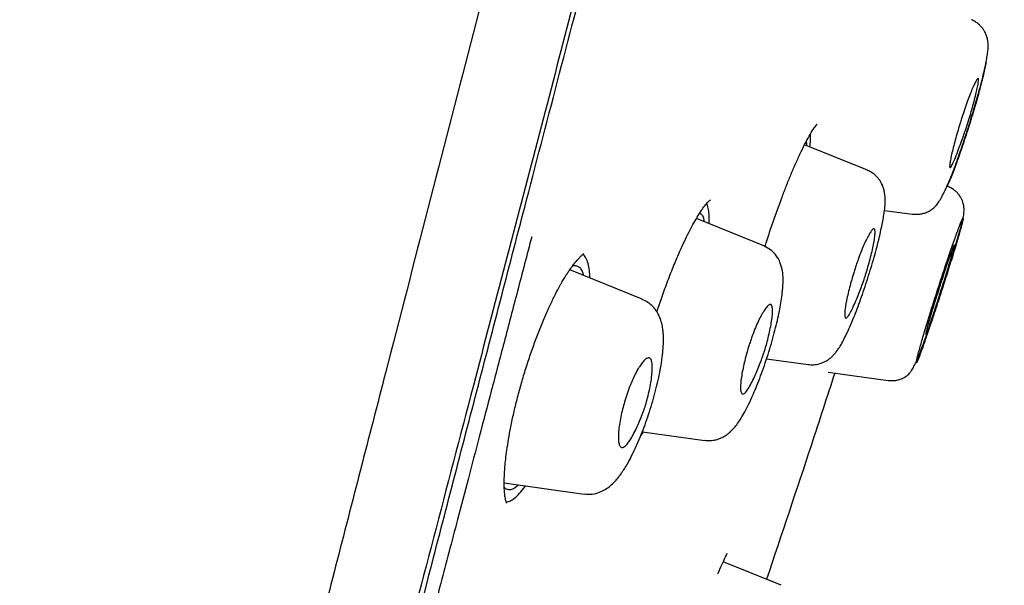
# Model space of a CAD drawing. Header units: millimetres. Extents: x 8 to 1894, y 12 to 2738.
# Tile 117 of 156: x 1458 to 1477, y 1826 to 1837. Entities that reach past the tile are written whole.
import ezdxf

# ---------------------------------------------------------------- set-up
doc = ezdxf.new("R2010")
doc.units = ezdxf.units.MM

msp = doc.modelspace()

# ---------------------------------------------------------------- linework, layer by layer
at = {"color": 7, "linetype": 'Continuous', "lineweight": 30}
for p, q in [((1474.133, 1834.408), (1472.927, 1834.895)), ((1475.683, 1834.096), (1475.666, 1834.103)), ((1474.463, 1833.633), (1475.002, 1833.558)), ((1472.144, 1832.952), (1470.849, 1833.476)), ((1469.808, 1831.926), (1468.414, 1832.489)), ((1472.197, 1830.779), (1472.996, 1830.667)), ((1473.377, 1830.522), (1474.531, 1830.36)), ((1469.81, 1829.378), (1471.013, 1829.209)), ((1467.156, 1828.394), (1468.692, 1828.179)), ((1467.195, 1828.025), (1467.263, 1828.04)), ((1472.479, 1826.427), (1471.363, 1826.877)), ((1472.479, 1826.427), (1472.196, 1826.541))]:
    msp.add_line(p, q, dxfattribs=at)
for points, knots in [([(1487.4, 1918.025), (1487.399, 1918.022), (1487.398, 1918.017), (1487.357, 1917.889), (1487.264, 1917.567), (1487.108, 1917), (1486.882, 1916.172), (1486.585, 1915.09), (1486.211, 1913.72), (1485.797, 1912.199), (1485.363, 1910.597), (1484.933, 1908.999), (1484.437, 1907.144), (1483.871, 1904.999), (1483.247, 1902.583), (1482.54, 1899.82), (1481.758, 1896.743), (1480.913, 1893.398), (1480.06, 1890.015), (1479.204, 1886.617), (1478.067, 1882.094), (1476.639, 1876.438), (1474.924, 1869.66), (1473.207, 1862.911), (1471.492, 1856.181), (1469.8, 1849.6), (1468.137, 1843.147), (1466.504, 1836.823), (1465.095, 1831.363), (1463.913, 1826.779), (1462.956, 1823.066), (1462.004, 1819.364), (1461.389, 1816.964), (1461.08, 1815.757)], [0, 0, 0, 0, 0.030104, 0.061035, 0.09217, 0.123409, 0.154679, 0.185995, 0.217455, 0.249147, 0.270468, 0.291994, 0.313775, 0.335843, 0.357877, 0.379688, 0.405541, 0.431088, 0.456365, 0.481427, 0.506312, 0.555772, 0.604988, 0.653967, 0.702726, 0.751547, 0.797345, 0.843352, 0.889543, 0.91688, 0.944369, 0.972053, 1, 1, 1, 1]), ([(1471.685, 1917.5), (1471.142, 1916.44), (1469.961, 1914.138), (1468.183, 1910.573), (1466.342, 1906.803), (1464.537, 1903.015), (1462.767, 1899.208), (1461.036, 1895.387), (1459.463, 1891.821), (1458.041, 1888.517), (1456.762, 1885.479), (1455.509, 1882.43), (1454.282, 1879.373), (1453.081, 1876.304), (1451.905, 1873.224), (1450.94, 1870.624), (1450.172, 1868.514), (1449.592, 1866.894), (1449.097, 1865.492), (1448.689, 1864.32), (1448.368, 1863.393), (1448.057, 1862.485), (1447.609, 1861.164), (1447.026, 1859.421), (1446.318, 1857.254), (1445.547, 1854.839), (1444.719, 1852.174), (1443.841, 1849.254), (1442.99, 1846.324), (1442.115, 1843.2), (1441.227, 1839.88), (1440.539, 1837.223), (1440.179, 1835.73), (1440.102, 1835.415)], [0, 0, 0, 0, 0.04053, 0.088045, 0.135595, 0.183282, 0.230864, 0.278465, 0.326058, 0.363494, 0.400885, 0.438222, 0.475671, 0.512992, 0.550367, 0.587873, 0.607366, 0.626802, 0.646436, 0.657945, 0.669039, 0.679817, 0.690625, 0.716501, 0.742365, 0.768208, 0.802768, 0.837361, 0.871979, 0.90659, 0.947748, 0.988943, 1, 1, 1, 1]), ([(1488.761, 1916.099), (1488.76, 1916.096), (1488.759, 1916.09), (1488.721, 1915.958), (1488.631, 1915.634), (1488.492, 1915.105), (1488.31, 1914.415), (1488.098, 1913.618), (1487.84, 1912.651), (1487.533, 1911.494), (1487.189, 1910.2), (1486.812, 1908.777), (1486.407, 1907.245), (1485.984, 1905.636), (1485.556, 1903.989), (1485.139, 1902.362), (1484.693, 1900.616), (1484.174, 1898.572), (1483.577, 1896.22), (1482.905, 1893.569), (1482.219, 1890.86), (1481.522, 1888.116), (1480.819, 1885.35), (1479.876, 1881.644), (1478.687, 1876.992), (1477.252, 1871.395), (1475.812, 1865.798), (1474.367, 1860.206), (1472.92, 1854.617), (1471.542, 1849.326), (1470.24, 1844.331), (1469.013, 1839.633), (1467.786, 1834.941), (1466.714, 1830.841), (1465.797, 1827.337), (1465.036, 1824.423), (1464.281, 1821.533), (1463.535, 1818.67), (1463.054, 1816.81), (1462.813, 1815.879)], [0, 0, 0, 0, 0.028657, 0.059931, 0.091243, 0.122575, 0.147653, 0.172734, 0.197819, 0.222923, 0.248054, 0.269019, 0.29001, 0.311027, 0.326807, 0.342593, 0.358374, 0.374143, 0.395141, 0.416114, 0.437061, 0.457985, 0.478885, 0.499763, 0.541481, 0.58316, 0.624802, 0.666395, 0.707959, 0.749543, 0.784513, 0.81951, 0.85453, 0.889572, 0.911613, 0.933673, 0.955754, 0.977859, 1, 1, 1, 1]), ([(1462.978, 1815.955), (1463.261, 1817.075), (1463.835, 1819.346), (1464.746, 1822.889), (1465.679, 1826.503), (1466.629, 1830.157), (1467.687, 1834.223), (1468.856, 1838.708), (1470.134, 1843.607), (1471.57, 1849.124), (1473.161, 1855.246), (1474.892, 1861.969), (1476.616, 1868.69), (1478.335, 1875.408), (1479.759, 1880.999), (1480.893, 1885.455), (1481.741, 1888.781), (1482.578, 1892.06), (1483.396, 1895.262), (1484.143, 1898.172), (1484.808, 1900.753), (1485.388, 1902.99), (1485.915, 1904.998), (1486.382, 1906.755), (1486.792, 1908.29), (1487.209, 1909.847), (1487.609, 1911.341), (1487.97, 1912.684), (1488.256, 1913.747), (1488.495, 1914.642), (1488.664, 1915.276), (1488.744, 1915.547), (1488.748, 1915.561), (1488.75, 1915.567)], [0, 0, 0, 0, 0.027144, 0.055008, 0.082823, 0.110678, 0.138618, 0.175381, 0.21233, 0.249415, 0.300015, 0.350593, 0.40115, 0.451689, 0.502297, 0.527741, 0.553264, 0.578747, 0.604154, 0.629673, 0.650982, 0.672199, 0.693498, 0.714827, 0.736078, 0.757317, 0.789218, 0.820956, 0.852334, 0.883574, 0.925212, 0.967037, 1, 1, 1, 1]), ([(1475.002, 1833.561), (1475.034, 1833.558), (1475.093, 1833.553), (1475.176, 1833.565), (1475.242, 1833.583), (1475.292, 1833.604), (1475.324, 1833.621), (1475.343, 1833.632), (1475.351, 1833.637), (1475.361, 1833.644), (1475.382, 1833.658), (1475.413, 1833.684), (1475.456, 1833.728), (1475.507, 1833.797), (1475.565, 1833.893), (1475.624, 1834.008), (1475.684, 1834.14), (1475.745, 1834.288), (1475.808, 1834.452), (1475.873, 1834.63), (1475.939, 1834.82), (1476.005, 1835.016), (1476.068, 1835.213), (1476.129, 1835.407), (1476.185, 1835.595), (1476.237, 1835.774), (1476.289, 1835.959), (1476.338, 1836.146), (1476.383, 1836.331), (1476.415, 1836.483), (1476.437, 1836.606), (1476.45, 1836.703), (1476.456, 1836.78), (1476.454, 1836.845), (1476.447, 1836.9), (1476.437, 1836.947), (1476.425, 1836.984), (1476.41, 1837.024), (1476.388, 1837.068), (1476.359, 1837.116), (1476.32, 1837.165), (1476.27, 1837.213), (1476.207, 1837.26), (1476.157, 1837.284), (1476.131, 1837.296)], [0, 0, 0, 0, 0.0179726, 0.0335842, 0.0463947, 0.0561517, 0.0633184, 0.0662681, 0.0679005, 0.0699626, 0.0755299, 0.0927661, 0.1181588, 0.1514058, 0.1876677, 0.2241993, 0.2610442, 0.2982717, 0.3359905, 0.3743688, 0.4128407, 0.4504789, 0.4872789, 0.5232432, 0.5584033, 0.5928207, 0.6263276, 0.6696093, 0.712408, 0.7551809, 0.7873686, 0.8197462, 0.8520834, 0.8793308, 0.9001732, 0.9084873, 0.9171282, 0.9248431, 0.9342361, 0.9456931, 0.9565973, 0.9694618, 0.9840503, 1, 1, 1, 1]), ([(1476.413, 1836.475), (1476.413, 1836.474), (1476.408, 1836.445), (1476.393, 1836.369), (1476.365, 1836.246), (1476.33, 1836.103), (1476.289, 1835.946), (1476.242, 1835.778), (1476.192, 1835.602), (1476.155, 1835.482), (1476.137, 1835.421)], [0, 0, 0, 0, 0.002026, 0.143734, 0.286227, 0.427826, 0.571103, 0.71526, 0.857413, 1, 1, 1, 1]), ([(1475.923, 1835.331), (1475.932, 1835.36), (1475.95, 1835.418), (1475.987, 1835.531), (1476.032, 1835.664), (1476.084, 1835.806), (1476.133, 1835.93), (1476.178, 1836.034), (1476.216, 1836.113), (1476.244, 1836.163), (1476.264, 1836.178), (1476.271, 1836.156), (1476.267, 1836.099), (1476.252, 1836.011), (1476.227, 1835.897), (1476.193, 1835.762), (1476.153, 1835.613), (1476.108, 1835.457), (1476.075, 1835.35), (1476.059, 1835.297), (1476.059, 1835.297), (1476.059, 1835.297), (1476.059, 1835.296), (1476.058, 1835.296), (1476.058, 1835.295), (1476.058, 1835.294), (1476.057, 1835.291), (1476.055, 1835.285), (1476.051, 1835.273), (1476.038, 1835.236), (1476.014, 1835.164), (1475.975, 1835.053), (1475.925, 1834.913), (1475.867, 1834.755), (1475.807, 1834.601), (1475.764, 1834.505), (1475.736, 1834.46), (1475.724, 1834.451), (1475.718, 1834.456), (1475.715, 1834.464), (1475.713, 1834.484), (1475.716, 1834.53), (1475.732, 1834.619), (1475.757, 1834.735), (1475.791, 1834.871), (1475.842, 1835.066), (1475.891, 1835.226), (1475.923, 1835.331)], [0, 0, 0, 0, 0.016284, 0.032256, 0.063798, 0.09444, 0.124432, 0.155574, 0.18672, 0.217832, 0.248887, 0.282158, 0.314774, 0.346894, 0.37843, 0.409348, 0.439863, 0.469678, 0.499128, 0.499143, 0.499154, 0.499174, 0.49921, 0.499275, 0.499395, 0.499618, 0.500048, 0.500914, 0.502774, 0.507095, 0.521696, 0.54311, 0.571059, 0.605777, 0.646983, 0.694864, 0.721393, 0.749517, 0.760996, 0.772325, 0.783535, 0.816798, 0.849144, 0.880864, 0.91171, 0.941902, 1, 1, 1, 1]), ([(1476.137, 1835.421), (1476.123, 1835.376), (1476.095, 1835.285), (1476.052, 1835.148), (1476.007, 1835.012), (1475.958, 1834.865), (1475.904, 1834.707), (1475.846, 1834.547), (1475.791, 1834.399), (1475.74, 1834.268), (1475.699, 1834.168), (1475.677, 1834.12), (1475.669, 1834.102)], [0, 0, 0, 0, 0.087172, 0.174089, 0.261666, 0.350793, 0.46705, 0.584158, 0.700317, 0.81615, 0.932922, 1, 1, 1, 1]), ([(1472.166, 1832.935), (1472.176, 1832.967), (1472.216, 1833.097), (1472.292, 1833.324), (1472.392, 1833.611), (1472.487, 1833.87), (1472.577, 1834.105), (1472.663, 1834.317), (1472.751, 1834.524), (1472.841, 1834.721), (1472.93, 1834.903), (1473.016, 1835.063), (1473.098, 1835.199), (1473.144, 1835.257), (1473.168, 1835.287)], [0, 0, 0, 0, 0.0286987, 0.1187334, 0.2076863, 0.298321, 0.3711778, 0.4482692, 0.5296238, 0.6152791, 0.7052123, 0.7993532, 0.8976216, 1, 1, 1, 1]), ([(1473.028, 1834.854), (1473.034, 1834.898), (1473.047, 1835.003), (1473.043, 1835.065), (1473.041, 1835.102)], [0, 0, 0, 0, 0.416787, 1, 1, 1, 1]), ([(1472.957, 1834.951), (1472.957, 1834.95), (1472.962, 1834.935), (1472.962, 1834.907), (1472.962, 1834.881)], [0, 0, 0, 0, 0.069699, 1, 1, 1, 1]), ([(1472.996, 1830.67), (1473.033, 1830.667), (1473.102, 1830.661), (1473.199, 1830.678), (1473.274, 1830.704), (1473.327, 1830.729), (1473.365, 1830.752), (1473.397, 1830.775), (1473.435, 1830.804), (1473.48, 1830.848), (1473.526, 1830.901), (1473.574, 1830.966), (1473.622, 1831.04), (1473.671, 1831.129), (1473.729, 1831.245), (1473.798, 1831.396), (1473.869, 1831.564), (1473.938, 1831.742), (1474.005, 1831.922), (1474.073, 1832.118), (1474.141, 1832.324), (1474.205, 1832.53), (1474.263, 1832.729), (1474.314, 1832.916), (1474.358, 1833.091), (1474.394, 1833.25), (1474.424, 1833.393), (1474.447, 1833.521), (1474.465, 1833.642), (1474.476, 1833.754), (1474.477, 1833.863), (1474.469, 1833.956), (1474.452, 1834.036), (1474.433, 1834.092), (1474.415, 1834.134), (1474.396, 1834.171), (1474.368, 1834.217), (1474.327, 1834.268), (1474.276, 1834.318), (1474.21, 1834.367), (1474.158, 1834.391), (1474.131, 1834.404)], [0, 0, 0, 0, 0.022588, 0.041996, 0.057685, 0.069393, 0.077079, 0.084092, 0.098766, 0.11908, 0.140595, 0.16095, 0.191013, 0.219936, 0.257452, 0.298075, 0.341747, 0.376536, 0.413174, 0.451703, 0.491381, 0.530077, 0.567708, 0.604319, 0.639716, 0.673922, 0.706968, 0.738865, 0.769627, 0.808045, 0.842666, 0.874052, 0.895573, 0.913971, 0.919427, 0.927139, 0.93926, 0.951216, 0.965497, 0.981874, 1, 1, 1, 1]), ([(1474.531, 1830.364), (1474.561, 1830.361), (1474.618, 1830.356), (1474.697, 1830.366), (1474.761, 1830.383), (1474.808, 1830.403), (1474.84, 1830.419), (1474.857, 1830.428), (1474.864, 1830.433), (1474.868, 1830.436), (1474.877, 1830.441), (1474.894, 1830.453), (1474.918, 1830.472), (1474.949, 1830.504), (1474.986, 1830.556), (1475.029, 1830.633), (1475.076, 1830.732), (1475.126, 1830.851), (1475.18, 1830.99), (1475.239, 1831.15), (1475.302, 1831.33), (1475.37, 1831.531), (1475.442, 1831.748), (1475.515, 1831.973), (1475.587, 1832.195), (1475.655, 1832.409), (1475.718, 1832.609), (1475.775, 1832.793), (1475.825, 1832.957), (1475.869, 1833.101), (1475.905, 1833.226), (1475.938, 1833.341), (1475.965, 1833.441), (1475.985, 1833.544), (1475.994, 1833.638), (1475.988, 1833.711), (1475.977, 1833.764), (1475.961, 1833.813), (1475.934, 1833.87), (1475.9, 1833.923), (1475.86, 1833.972), (1475.814, 1834.015), (1475.754, 1834.059), (1475.706, 1834.081), (1475.681, 1834.092)], [0, 0, 0, 0, 0.0160485, 0.0301142, 0.0417682, 0.0507564, 0.0569576, 0.0603488, 0.0609354, 0.0615723, 0.0630749, 0.0673015, 0.081434, 0.1033736, 0.1329455, 0.1668916, 0.2018934, 0.2379611, 0.275095, 0.3133108, 0.3526689, 0.3933229, 0.4354563, 0.4774046, 0.5180575, 0.5574505, 0.5956474, 0.6324114, 0.6677336, 0.7016463, 0.7341645, 0.7653084, 0.8046421, 0.8416952, 0.8774459, 0.90399, 0.9167484, 0.9283643, 0.9396341, 0.9523748, 0.9614954, 0.9726521, 0.9856067, 1, 1, 1, 1]), ([(1470.089, 1831.683), (1470.122, 1831.78), (1470.191, 1831.986), (1470.301, 1832.286), (1470.416, 1832.58), (1470.522, 1832.83), (1470.617, 1833.037), (1470.701, 1833.208), (1470.784, 1833.365), (1470.865, 1833.505), (1470.941, 1833.627), (1471.011, 1833.725), (1471.073, 1833.798), (1471.102, 1833.82), (1471.117, 1833.832)], [0, 0, 0, 0, 0.088269, 0.185378, 0.28166, 0.37701, 0.447952, 0.518502, 0.59037, 0.665833, 0.744735, 0.826861, 0.911997, 1, 1, 1, 1]), ([(1471.091, 1833.378), (1471.092, 1833.383), (1471.097, 1833.452), (1471.092, 1833.555), (1471.079, 1833.685), (1471.058, 1833.737), (1471.047, 1833.764)], [0, 0, 0, 0, 0.02682, 0.353359, 0.677433, 1, 1, 1, 1]), ([(1470.916, 1833.578), (1470.927, 1833.572), (1470.955, 1833.558), (1470.982, 1833.503), (1470.991, 1833.442), (1470.996, 1833.416)], [0, 0, 0, 0, 0.302991, 0.706471, 1, 1, 1, 1]), ([(1475.609, 1832.241), (1475.628, 1832.301), (1475.666, 1832.421), (1475.721, 1832.595), (1475.773, 1832.761), (1475.82, 1832.916), (1475.862, 1833.055), (1475.898, 1833.178), (1475.927, 1833.281), (1475.95, 1833.365), (1475.964, 1833.423), (1475.972, 1833.459), (1475.974, 1833.478), (1475.971, 1833.483), (1475.964, 1833.474), (1475.949, 1833.444), (1475.926, 1833.389), (1475.896, 1833.312), (1475.86, 1833.215), (1475.818, 1833.099), (1475.771, 1832.965), (1475.719, 1832.817), (1475.664, 1832.655), (1475.607, 1832.484), (1475.548, 1832.306), (1475.489, 1832.124), (1475.431, 1831.943), (1475.374, 1831.763), (1475.32, 1831.589), (1475.269, 1831.422), (1475.222, 1831.267), (1475.181, 1831.127), (1475.146, 1831.005), (1475.117, 1830.901), (1475.095, 1830.817), (1475.08, 1830.754), (1475.073, 1830.713), (1475.073, 1830.697), (1475.081, 1830.705), (1475.096, 1830.737), (1475.119, 1830.792), (1475.146, 1830.863), (1475.175, 1830.942), (1475.204, 1831.024), (1475.236, 1831.116), (1475.275, 1831.229), (1475.322, 1831.366), (1475.376, 1831.527), (1475.428, 1831.685), (1475.477, 1831.833), (1475.521, 1831.969), (1475.565, 1832.105), (1475.594, 1832.196), (1475.609, 1832.241)], [0, 0, 0, 0, 0.020842, 0.041615, 0.062672, 0.083603, 0.104295, 0.125122, 0.145827, 0.166766, 0.187589, 0.203429, 0.219007, 0.23448, 0.250006, 0.270769, 0.291703, 0.312493, 0.333563, 0.354263, 0.374967, 0.395791, 0.416508, 0.437465, 0.458415, 0.479115, 0.499938, 0.520728, 0.541699, 0.562558, 0.583598, 0.604295, 0.625026, 0.645822, 0.666534, 0.687514, 0.708431, 0.729115, 0.749941, 0.770626, 0.791572, 0.812389, 0.828237, 0.843817, 0.859286, 0.874805, 0.895569, 0.916497, 0.937289, 0.953201, 0.968851, 0.984397, 1, 1, 1, 1]), ([(1467.685, 1833.125), (1467.594, 1832.777), (1467.416, 1832.099), (1467.157, 1831.111), (1466.912, 1830.178), (1466.681, 1829.3), (1466.465, 1828.476), (1466.27, 1827.735), (1466.096, 1827.072), (1465.942, 1826.482), (1465.813, 1825.99), (1465.708, 1825.588), (1465.646, 1825.349), (1465.607, 1825.202), (1465.592, 1825.141), (1465.576, 1825.082), (1465.561, 1825.023), (1465.546, 1824.965), (1465.531, 1824.908), (1465.516, 1824.852), (1465.396, 1824.392), (1465.175, 1823.541), (1464.857, 1822.313), (1464.55, 1821.124), (1464.254, 1819.971), (1463.97, 1818.857), (1463.697, 1817.781), (1463.52, 1817.083), (1463.433, 1816.738)], [0, 0, 0, 0, 0.062296, 0.121394, 0.177285, 0.229965, 0.279431, 0.325682, 0.363726, 0.399286, 0.432365, 0.452839, 0.472233, 0.475916, 0.479557, 0.483157, 0.486714, 0.490231, 0.493705, 0.497138, 0.500529, 0.577418, 0.652428, 0.725605, 0.796956, 0.86647, 0.934149, 1, 1, 1, 1]), ([(1473.877, 1832.451), (1473.887, 1832.481), (1473.905, 1832.539), (1473.943, 1832.652), (1473.99, 1832.785), (1474.046, 1832.926), (1474.101, 1833.047), (1474.154, 1833.148), (1474.199, 1833.225), (1474.235, 1833.273), (1474.258, 1833.284), (1474.271, 1833.274), (1474.28, 1833.25), (1474.283, 1833.197), (1474.273, 1833.103), (1474.253, 1832.984), (1474.224, 1832.846), (1474.176, 1832.653), (1474.126, 1832.476), (1474.079, 1832.333), (1474.056, 1832.266), (1474.023, 1832.175), (1473.98, 1832.059), (1473.925, 1831.922), (1473.866, 1831.785), (1473.808, 1831.664), (1473.755, 1831.579), (1473.723, 1831.556), (1473.707, 1831.569), (1473.698, 1831.594), (1473.695, 1831.647), (1473.704, 1831.743), (1473.725, 1831.863), (1473.754, 1832.001), (1473.8, 1832.194), (1473.847, 1832.35), (1473.877, 1832.451)], [0, 0, 0, 0, 0.016405, 0.032462, 0.064076, 0.094663, 0.124487, 0.155638, 0.186793, 0.217918, 0.248983, 0.266542, 0.283947, 0.317738, 0.350512, 0.382296, 0.41294, 0.442758, 0.499054, 0.50973, 0.522249, 0.536709, 0.561826, 0.591093, 0.624418, 0.662024, 0.703728, 0.749476, 0.767367, 0.78485, 0.81908, 0.852001, 0.883874, 0.914549, 0.944134, 1, 1, 1, 1]), ([(1471.013, 1829.212), (1471.044, 1829.209), (1471.102, 1829.204), (1471.187, 1829.213), (1471.261, 1829.231), (1471.329, 1829.258), (1471.39, 1829.29), (1471.444, 1829.327), (1471.507, 1829.379), (1471.572, 1829.446), (1471.643, 1829.536), (1471.707, 1829.635), (1471.78, 1829.761), (1471.859, 1829.916), (1471.938, 1830.087), (1472.013, 1830.268), (1472.084, 1830.451), (1472.156, 1830.652), (1472.225, 1830.861), (1472.289, 1831.071), (1472.346, 1831.275), (1472.394, 1831.469), (1472.434, 1831.65), (1472.466, 1831.817), (1472.49, 1831.97), (1472.506, 1832.106), (1472.515, 1832.237), (1472.515, 1832.352), (1472.505, 1832.453), (1472.491, 1832.526), (1472.474, 1832.581), (1472.46, 1832.62), (1472.442, 1832.662), (1472.411, 1832.722), (1472.357, 1832.798), (1472.267, 1832.886), (1472.187, 1832.926), (1472.142, 1832.948)], [0, 0, 0, 0, 0.01922, 0.037038, 0.053181, 0.067484, 0.083743, 0.099139, 0.114682, 0.146651, 0.180064, 0.215649, 0.25425, 0.295921, 0.340614, 0.376173, 0.413614, 0.452986, 0.49343, 0.532931, 0.57147, 0.609096, 0.645634, 0.681136, 0.715642, 0.74917, 0.781734, 0.821119, 0.853298, 0.878455, 0.889022, 0.899433, 0.909863, 0.922244, 0.941691, 0.967921, 1, 1, 1, 1]), ([(1475.507, 1832.118), (1475.518, 1832.154), (1475.541, 1832.224), (1475.574, 1832.325), (1475.622, 1832.472), (1475.679, 1832.644), (1475.733, 1832.801), (1475.769, 1832.897), (1475.79, 1832.946), (1475.801, 1832.965), (1475.806, 1832.969), (1475.808, 1832.969), (1475.808, 1832.969), (1475.809, 1832.969), (1475.809, 1832.967), (1475.809, 1832.963), (1475.807, 1832.949), (1475.798, 1832.913), (1475.78, 1832.844), (1475.751, 1832.744), (1475.712, 1832.615), (1475.666, 1832.462), (1475.612, 1832.29), (1475.564, 1832.14), (1475.526, 1832.021), (1475.499, 1831.936), (1475.456, 1831.804), (1475.402, 1831.638), (1475.345, 1831.469), (1475.305, 1831.352), (1475.277, 1831.282), (1475.262, 1831.252), (1475.257, 1831.252), (1475.258, 1831.278), (1475.267, 1831.323), (1475.281, 1831.379), (1475.295, 1831.427), (1475.318, 1831.509), (1475.352, 1831.623), (1475.398, 1831.772), (1475.45, 1831.94), (1475.488, 1832.058), (1475.507, 1832.118)], [0, 0, 0, 0, 0.019972, 0.039009, 0.057374, 0.107125, 0.149349, 0.184204, 0.211487, 0.231453, 0.2438, 0.248169, 0.248695, 0.253593, 0.258528, 0.266368, 0.280581, 0.30626, 0.336357, 0.367093, 0.398831, 0.431358, 0.464683, 0.498969, 0.515265, 0.531239, 0.54694, 0.59135, 0.632235, 0.669849, 0.704017, 0.734598, 0.761903, 0.785626, 0.822862, 0.832169, 0.851743, 0.871811, 0.902374, 0.934025, 0.966479, 1, 1, 1, 1]), ([(1467.2, 1828.002), (1467.201, 1828.003), (1467.202, 1828.004), (1467.192, 1828.031), (1467.183, 1828.067), (1467.172, 1828.124), (1467.162, 1828.204), (1467.155, 1828.312), (1467.155, 1828.428), (1467.159, 1828.545), (1467.167, 1828.67), (1467.18, 1828.813), (1467.201, 1828.984), (1467.231, 1829.184), (1467.271, 1829.414), (1467.323, 1829.668), (1467.386, 1829.937), (1467.458, 1830.213), (1467.539, 1830.49), (1467.627, 1830.767), (1467.721, 1831.038), (1467.821, 1831.302), (1467.923, 1831.553), (1468.024, 1831.782), (1468.118, 1831.977), (1468.195, 1832.127), (1468.258, 1832.239), (1468.306, 1832.322), (1468.349, 1832.391), (1468.391, 1832.455), (1468.433, 1832.517), (1468.479, 1832.58), (1468.528, 1832.643), (1468.579, 1832.701), (1468.627, 1832.751), (1468.669, 1832.789), (1468.683, 1832.797), (1468.691, 1832.801)], [0, 0, 0, 0, 0.01965, 0.043343, 0.064981, 0.08462, 0.113399, 0.142232, 0.168672, 0.191692, 0.213874, 0.239155, 0.267579, 0.299142, 0.33383, 0.371162, 0.408881, 0.446699, 0.484592, 0.522612, 0.560781, 0.599077, 0.63746, 0.67525, 0.709162, 0.738771, 0.759413, 0.777348, 0.792571, 0.807371, 0.82547, 0.8431, 0.863812, 0.889934, 0.921482, 0.958243, 1, 1, 1, 1]), ([(1468.801, 1832.333), (1468.8, 1832.368), (1468.797, 1832.465), (1468.776, 1832.588), (1468.738, 1832.699), (1468.7, 1832.764), (1468.67, 1832.779), (1468.663, 1832.783)], [0, 0, 0, 0, 0.145616, 0.400359, 0.65911, 0.917432, 1, 1, 1, 1]), ([(1468.463, 1832.558), (1468.467, 1832.56), (1468.499, 1832.576), (1468.548, 1832.57), (1468.608, 1832.539), (1468.652, 1832.476), (1468.67, 1832.411), (1468.678, 1832.383)], [0, 0, 0, 0, 0.040665, 0.295362, 0.549093, 0.802633, 1, 1, 1, 1]), ([(1468.692, 1828.181), (1468.744, 1828.178), (1468.844, 1828.171), (1468.983, 1828.208), (1469.1, 1828.266), (1469.195, 1828.336), (1469.269, 1828.406), (1469.331, 1828.476), (1469.379, 1828.538), (1469.427, 1828.605), (1469.483, 1828.691), (1469.547, 1828.8), (1469.618, 1828.935), (1469.693, 1829.095), (1469.77, 1829.273), (1469.844, 1829.462), (1469.914, 1829.66), (1469.979, 1829.863), (1470.039, 1830.067), (1470.092, 1830.271), (1470.135, 1830.467), (1470.172, 1830.665), (1470.198, 1830.85), (1470.213, 1831.014), (1470.217, 1831.134), (1470.215, 1831.226), (1470.209, 1831.313), (1470.196, 1831.409), (1470.171, 1831.51), (1470.136, 1831.599), (1470.103, 1831.663), (1470.072, 1831.71), (1470.037, 1831.756), (1469.987, 1831.809), (1469.91, 1831.873), (1469.844, 1831.905), (1469.807, 1831.922)], [0, 0, 0, 0, 0.034588, 0.066657, 0.095545, 0.123919, 0.153372, 0.177214, 0.196186, 0.218598, 0.245378, 0.276507, 0.311957, 0.35009, 0.388222, 0.42644, 0.464737, 0.503096, 0.541525, 0.580082, 0.618772, 0.656553, 0.701656, 0.740602, 0.773438, 0.794314, 0.816527, 0.842107, 0.871911, 0.893613, 0.911898, 0.925986, 0.93575, 0.951315, 0.972927, 1, 1, 1, 1]), ([(1471.85, 1831.006), (1471.859, 1831.035), (1471.878, 1831.094), (1471.916, 1831.208), (1471.965, 1831.34), (1472.025, 1831.48), (1472.085, 1831.6), (1472.144, 1831.698), (1472.196, 1831.773), (1472.24, 1831.819), (1472.27, 1831.828), (1472.289, 1831.816), (1472.303, 1831.79), (1472.312, 1831.733), (1472.31, 1831.633), (1472.295, 1831.51), (1472.27, 1831.37), (1472.228, 1831.178), (1472.18, 1831.001), (1472.132, 1830.855), (1472.105, 1830.779), (1472.069, 1830.681), (1472.021, 1830.562), (1471.962, 1830.427), (1471.9, 1830.299), (1471.838, 1830.19), (1471.78, 1830.116), (1471.741, 1830.098), (1471.718, 1830.113), (1471.703, 1830.14), (1471.694, 1830.198), (1471.697, 1830.298), (1471.711, 1830.422), (1471.736, 1830.562), (1471.777, 1830.754), (1471.821, 1830.907), (1471.85, 1831.006)], [0, 0, 0, 0, 0.016438, 0.032519, 0.064144, 0.094717, 0.124507, 0.155654, 0.186794, 0.217935, 0.249005, 0.267204, 0.285148, 0.319781, 0.353008, 0.384948, 0.415386, 0.444686, 0.499029, 0.511751, 0.525956, 0.541756, 0.568052, 0.597779, 0.630624, 0.66698, 0.706636, 0.749495, 0.767934, 0.785884, 0.820831, 0.854179, 0.88615, 0.916688, 0.9458, 1, 1, 1, 1]), ([(1469.477, 1829.989), (1469.486, 1830.015), (1469.502, 1830.068), (1469.539, 1830.174), (1469.589, 1830.305), (1469.655, 1830.452), (1469.702, 1830.543), (1469.731, 1830.592), (1469.741, 1830.608), (1469.767, 1830.648), (1469.813, 1830.713), (1469.879, 1830.785), (1469.926, 1830.804), (1469.954, 1830.792), (1469.966, 1830.78), (1469.983, 1830.754), (1469.998, 1830.698), (1470.003, 1830.594), (1469.994, 1830.467), (1469.975, 1830.325), (1469.939, 1830.134), (1469.891, 1829.943), (1469.831, 1829.766), (1469.783, 1829.64), (1469.726, 1829.507), (1469.664, 1829.374), (1469.597, 1829.251), (1469.529, 1829.149), (1469.465, 1829.082), (1469.419, 1829.069), (1469.389, 1829.085), (1469.368, 1829.115), (1469.352, 1829.176), (1469.347, 1829.281), (1469.355, 1829.409), (1469.374, 1829.551), (1469.409, 1829.742), (1469.451, 1829.892), (1469.477, 1829.989)], [0, 0, 0, 0, 0.01441, 0.029045, 0.059485, 0.091219, 0.124512, 0.128313, 0.133307, 0.139499, 0.165372, 0.201759, 0.248943, 0.261468, 0.273897, 0.286115, 0.32147, 0.355091, 0.387155, 0.417423, 0.446274, 0.49896, 0.520127, 0.544317, 0.571232, 0.601171, 0.633789, 0.669487, 0.708088, 0.749475, 0.768419, 0.786802, 0.822404, 0.856141, 0.888205, 0.918612, 0.947305, 1, 1, 1, 1]), ([(1473.506, 1830.504), (1473.357, 1830.045), (1472.927, 1828.721), (1472.484, 1827.402), (1472.196, 1826.541)], [0, 0, 0, 0, 0.34714, 1, 1, 1, 1]), ([(1469.776, 1829.293), (1469.782, 1829.3), (1469.799, 1829.322), (1469.818, 1829.354), (1469.831, 1829.375)], [0, 0, 0, 0, 0.33893, 1, 1, 1, 1]), ([(1467.433, 1828.355), (1467.413, 1828.338), (1467.363, 1828.293), (1467.294, 1828.261), (1467.225, 1828.259), (1467.179, 1828.279), (1467.16, 1828.31), (1467.156, 1828.316)], [0, 0, 0, 0, 0.171893, 0.427556, 0.681009, 0.93443, 1, 1, 1, 1]), ([(1467.263, 1828.04), (1467.292, 1828.057), (1467.351, 1828.09), (1467.45, 1828.19), (1467.521, 1828.273), (1467.561, 1828.333), (1467.564, 1828.337)], [0, 0, 0, 0, 0.325241, 0.648908, 0.976165, 1, 1, 1, 1]), ([(1471.261, 1826.647), (1471.274, 1826.676), (1471.313, 1826.767), (1471.374, 1826.902), (1471.419, 1826.995), (1471.442, 1827.042)], [0, 0, 0, 0, 0.193293, 0.591581, 1, 1, 1, 1])]:
    msp.add_open_spline(points, degree=3, knots=knots, dxfattribs=at)

doc.saveas('drawing.dxf')
